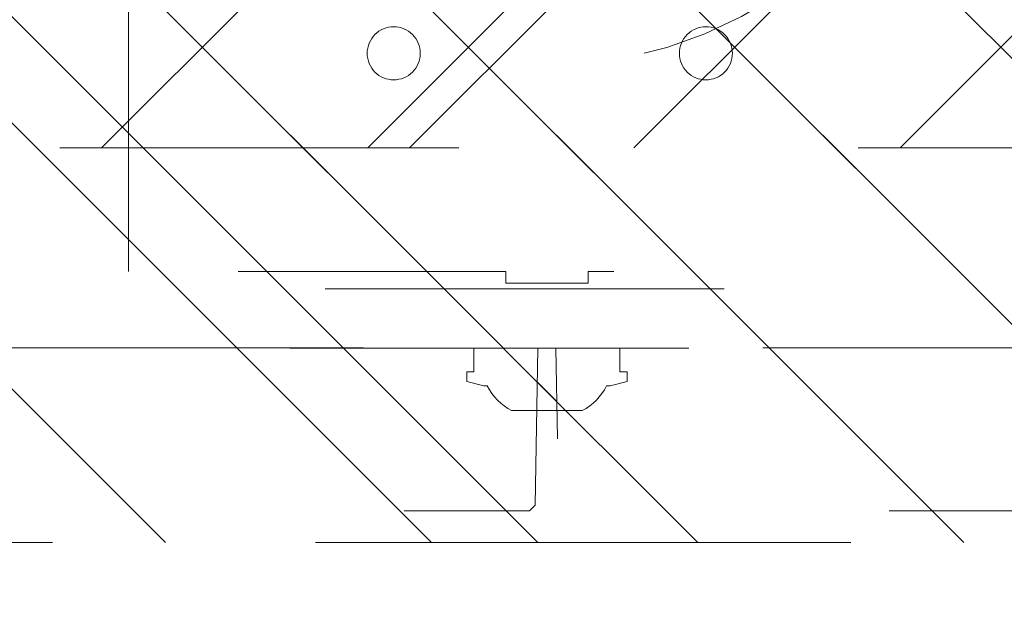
# Model space of a CAD drawing. Header units: inches. Extents: x -490 to -273, y -225 to 16.
# Tile 24 of 67: x -366.38 to -363.09, y -50.74 to -48.81. Entities that reach past the tile are written whole.
import ezdxf

# ---------------------------------------------------------------- set-up
doc = ezdxf.new("R2010")
doc.units = ezdxf.units.IN
doc.header["$LTSCALE"] = 32
doc.header["$MEASUREMENT"] = 0
doc.header["$PDMODE"] = 1
doc.header["$PDSIZE"] = -2
doc.linetypes.add('Dash Style-1', pattern=[0.083328, 0.041656, -0.041672])
for name, color, linetype, lineweight in [('DashLine', 7, 'Dash Style-1', 13), ('DashLineFill', 7, 'Dash Style-1', 13), ('Drawing', 7, 'Continuous', 18), ('Metal-DeskStructure', 7, 'Continuous', 13), ('None', 7, 'Continuous', 18), ('SolidLine', 7, 'Continuous', 15)]:
    doc.layers.add(name, color=color, linetype=linetype, lineweight=lineweight)
pattern_1 = [(45, (0, 0), (-1.61301565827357, 1.935715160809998), []), (45, (-1.0608, 1.0608), (-0.4723460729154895, 0.4167612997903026), [])]

# ---------------------------------------------------------------- blocks, each defined once
blk = doc.blocks.new('Group-19')
at = {"layer": 'SolidLine'}
blk.add_open_spline([(-1.102362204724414, -2.559055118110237), (-19.09448818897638, -2.559055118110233), (-37.08661417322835, -2.559055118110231), (-37.08655118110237, -16.27955511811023), (-37.08648818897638, -30.00005511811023), (-37.08654168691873, -33.95503042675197), (-36.65348818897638, -37.88605511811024), (-34.77948818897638, -54.89405511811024), (-32.90548818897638, -71.90205511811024), (-32.43638942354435, -74.36921561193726), (-29.93148818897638, -74.56705511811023), (-19.09448818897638, -74.56705511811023), (-8.257488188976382, -74.56705511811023), (-5.752586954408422, -74.36921561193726), (-5.283488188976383, -71.90205511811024), (-3.409488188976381, -54.89405511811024), (-1.53548818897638, -37.88605511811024), (-1.102434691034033, -33.95503042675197), (-1.10248818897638, -30.00005511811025), (-1.102425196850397, -16.27955511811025), (-1.102362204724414, -2.559055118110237)], degree=2, knots=[0, 0, 0, 0.1739697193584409, 0.1739697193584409, 0.3066361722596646, 0.3066361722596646, 0.3448776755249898, 0.3448776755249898, 0.5103340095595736, 0.5103340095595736, 0.5346179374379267, 0.5346179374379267, 0.6393517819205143, 0.6393517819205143, 0.6636357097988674, 0.6636357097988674, 0.8290920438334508, 0.8290920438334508, 0.8673335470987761, 0.8673335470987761, 1, 1, 1], dxfattribs=at)
blk = doc.blocks.new('Group-29')
at = {"layer": 'Metal-DeskStructure', "color": 7}
blk.add_open_spline([(-0.5629921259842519, -0.4031061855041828), (-0.5629921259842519, -0.4084102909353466), (-0.5669586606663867, -0.4163664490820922), (-0.5762169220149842, -0.4216705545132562), (-0.5934108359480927, -0.424322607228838), (-0.6185404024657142, -0.424322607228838), (-0.6344117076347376, -0.4203445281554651), (-0.6436699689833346, -0.4163664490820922), (-0.6476377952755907, -0.4070842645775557), (-0.6476377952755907, -0.2008904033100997), (-0.6476377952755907, -6.474738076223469e-07), (-0.8592519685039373, -6.474738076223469e-07), (-1.070866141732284, -6.474738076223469e-07), (-1.070866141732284, -0.2008904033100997), (-1.070866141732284, -0.4070842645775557), (-1.074832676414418, -0.4163664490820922), (-1.084090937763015, -0.4203445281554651), (-1.101284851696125, -0.424322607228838), (-1.12509180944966, -0.424322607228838), (-1.142285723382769, -0.4216705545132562), (-1.151543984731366, -0.4163664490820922), (-1.155511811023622, -0.4084102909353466), (-1.155511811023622, 0), (-1.155511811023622, 0.4084102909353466), (-1.151543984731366, 0.4163664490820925), (-1.142285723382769, 0.4216705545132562), (-1.12509180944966, 0.424321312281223), (-1.101284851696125, 0.424321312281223), (-1.084090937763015, 0.4216705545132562), (-1.074832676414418, 0.4163664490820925), (-1.070866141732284, 0.4097363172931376), (-1.070866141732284, 0.2446479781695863), (-1.070866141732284, 0.08486374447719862), (-0.8592519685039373, 0.08486374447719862), (-0.6476377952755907, 0.08486374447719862), (-0.6476377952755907, 0.2446479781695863), (-0.6476377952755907, 0.4097363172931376), (-0.6436699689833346, 0.4163664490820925), (-0.6344117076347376, 0.4216705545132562), (-0.6185404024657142, 0.424321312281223), (-0.5934108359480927, 0.424321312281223), (-0.5762169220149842, 0.4216705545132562), (-0.5669586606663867, 0.4163664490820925), (-0.5629921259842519, 0.4084102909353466), (-0.5629921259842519, 0), (-0.5629921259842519, -0.4031061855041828)], degree=2, knots=[0, 0, 0, 0.00229950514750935, 0.004599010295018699, 0.006898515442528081, 0.009198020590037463, 0.01175302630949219, 0.01430803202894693, 0.01686303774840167, 0.01941804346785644, 0.1161873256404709, 0.1161873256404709, 0.218122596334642, 0.218122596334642, 0.3148918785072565, 0.3174468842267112, 0.320001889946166, 0.3225568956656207, 0.3251119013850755, 0.3276669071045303, 0.3302219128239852, 0.3327769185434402, 0.3353319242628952, 0.5295095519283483, 0.5320645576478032, 0.5346195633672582, 0.537174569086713, 0.5397295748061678, 0.5422845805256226, 0.5448395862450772, 0.5473945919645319, 0.5499495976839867, 0.6269182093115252, 0.6269182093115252, 0.7288534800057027, 0.7288534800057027, 0.8058220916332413, 0.808377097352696, 0.8109321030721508, 0.8134871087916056, 0.8160421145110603, 0.8183416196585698, 0.8206411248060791, 0.8229406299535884, 0.8252401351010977, 1, 1, 1], dxfattribs=at)
blk = doc.blocks.new('Group-30')
at = {"layer": 'Metal-DeskStructure', "color": 7, "flags": 128}
blk.add_lwpolyline([(0.8051100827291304, 0.3242076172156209), (0.6569804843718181, -0.1001143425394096), (0.9545622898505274, -0.1001143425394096)], close=True, dxfattribs=at)
at = {"layer": 'Metal-DeskStructure', "color": 7}
blk.add_open_spline([(1.174112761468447, -0.3918349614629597), (1.184693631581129, -0.4210075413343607), (1.168822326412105, -0.4369198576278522), (1.14501536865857, -0.439571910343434), (1.104014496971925, -0.439571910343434), (1.078886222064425, -0.4369198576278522), (1.066982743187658, -0.4329417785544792), (1.060369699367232, -0.4236595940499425), (1.057724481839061, -0.4170294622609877), (1.021353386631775, -0.3010040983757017), (0.9849822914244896, -0.1849787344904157), (0.807093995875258, -0.1849787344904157), (0.6292057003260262, -0.1849787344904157), (0.5941572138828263, -0.2996780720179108), (0.5591087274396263, -0.4143774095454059), (0.5564635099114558, -0.4210075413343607), (0.5498504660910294, -0.4302897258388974), (0.5379469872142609, -0.4369198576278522), (0.5141400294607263, -0.439571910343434), (0.477108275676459, -0.439571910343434), (0.4519787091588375, -0.4355938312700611), (0.4427204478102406, -0.4249856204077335), (0.4427204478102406, -0.4050952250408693), (0.4480108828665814, -0.3905089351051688), (0.5915119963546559, 0.0006630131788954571), (0.7350131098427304, 0.3918349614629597), (0.7376583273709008, 0.3971390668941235), (0.7469165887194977, 0.4037691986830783), (0.7627866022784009, 0.4077472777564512), (0.789238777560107, 0.4090720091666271), (0.8302396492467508, 0.4090720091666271), (0.8580131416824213, 0.4077472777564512), (0.8752070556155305, 0.4037691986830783), (0.8844653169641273, 0.3971390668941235), (0.8871105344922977, 0.3918349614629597), (1.030611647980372, 0), (1.174112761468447, -0.3918349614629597)], degree=2, knots=[0, 0, 0, 0.01595318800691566, 0.02392978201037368, 0.03190637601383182, 0.03938443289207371, 0.04686248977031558, 0.05434054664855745, 0.06181860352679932, 0.06181860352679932, 0.1891978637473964, 0.1891978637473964, 0.3755520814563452, 0.3755520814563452, 0.5011946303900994, 0.5011946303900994, 0.5086726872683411, 0.5161507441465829, 0.5236288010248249, 0.5311068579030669, 0.5385854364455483, 0.5460640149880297, 0.5535425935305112, 0.5610211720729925, 0.5610211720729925, 0.7618481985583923, 0.7618481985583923, 0.7647050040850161, 0.7675618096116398, 0.7704186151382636, 0.7732754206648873, 0.7763226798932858, 0.7793699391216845, 0.7824171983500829, 0.7854644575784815, 0.7854644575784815, 1, 1, 1], dxfattribs=at)
blk = doc.blocks.new('TL14_lower_leg (2D)')
at = {"layer": 'DashLine', "flags": 128}
for points in [[(-1.777195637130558e-14, 1.377952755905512), (0.1350629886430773, 1.371317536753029), (0.2688252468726, 1.351475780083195), (0.3999985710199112, 1.318618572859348), (0.5273196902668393, 1.27306234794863), (0.649562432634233, 1.215245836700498), (0.7655495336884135, 1.14572584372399), (0.8741639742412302, 1.065171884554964), (0.9743597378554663, 0.9743597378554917), (1.065171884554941, 0.8741639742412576), (1.14572584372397, 0.7655495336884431), (1.215245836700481, 0.6495624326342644), (1.273062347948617, 0.5273196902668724), (1.318618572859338, 0.3999985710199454), (1.351475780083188, 0.2688252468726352), (1.371317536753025, 0.1350629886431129), (1.377952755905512, 1.783045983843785e-14), (1.371317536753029, -0.1350629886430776), (1.351475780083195, -0.2688252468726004), (1.318618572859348, -0.3999985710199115), (1.27306234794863, -0.5273196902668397), (1.215245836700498, -0.6495624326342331), (1.145725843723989, -0.7655495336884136), (1.065171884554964, -0.8741639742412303), (0.9743597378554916, -0.9743597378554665), (0.8741639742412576, -1.065171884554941), (0.7655495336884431, -1.14572584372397), (0.6495624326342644, -1.215245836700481), (0.5273196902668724, -1.273062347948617), (0.3999985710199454, -1.318618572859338), (0.2688252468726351, -1.351475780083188), (0.135062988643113, -1.371317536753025), (1.777195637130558e-14, -1.377952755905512), (-0.1350629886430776, -1.371317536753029), (-0.2688252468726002, -1.351475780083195), (-0.3999985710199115, -1.318618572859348), (-0.5273196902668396, -1.27306234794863), (-0.6495624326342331, -1.215245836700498), (-0.7655495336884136, -1.14572584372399), (-0.8741639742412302, -1.065171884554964), (-0.9743597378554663, -0.9743597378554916), (-1.065171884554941, -0.8741639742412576), (-1.14572584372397, -0.7655495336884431), (-1.215245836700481, -0.6495624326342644), (-1.273062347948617, -0.5273196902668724), (-1.318618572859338, -0.3999985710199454), (-1.351475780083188, -0.2688252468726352), (-1.371317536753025, -0.1350629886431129), (-1.377952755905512, -1.783045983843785e-14), (-1.371317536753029, 0.1350629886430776), (-1.351475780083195, 0.2688252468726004), (-1.318618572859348, 0.3999985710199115), (-1.27306234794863, 0.5273196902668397), (-1.215245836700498, 0.6495624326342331), (-1.145725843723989, 0.7655495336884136), (-1.065171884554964, 0.8741639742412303), (-0.9743597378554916, 0.9743597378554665), (-0.8741639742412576, 1.065171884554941), (-0.7655495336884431, 1.14572584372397), (-0.6495624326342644, 1.215245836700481), (-0.5273196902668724, 1.273062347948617), (-0.3999985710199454, 1.318618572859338), (-0.2688252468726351, 1.351475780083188), (-0.135062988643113, 1.371317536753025)], [(-0.7086614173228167, 0.8700787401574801), (-0.6928397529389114, 0.8693014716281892), (-0.6771704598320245, 0.8669771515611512), (-0.6618044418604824, 0.8631281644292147), (-0.6468896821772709, 0.8577915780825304), (-0.6325698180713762, 0.8510187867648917), (-0.6189827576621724, 0.8428750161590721), (-0.6062593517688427, 0.8334386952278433), (-0.5945221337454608, 0.8228007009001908), (-0.5838841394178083, 0.8110634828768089), (-0.5744478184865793, 0.7983400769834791), (-0.5663040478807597, 0.7847530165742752), (-0.5595312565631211, 0.7704331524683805), (-0.5541946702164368, 0.7555183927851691), (-0.5503456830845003, 0.740152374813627), (-0.5480213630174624, 0.72448308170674), (-0.5472440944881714, 0.7086614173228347), (-0.5480213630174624, 0.6928397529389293), (-0.5503456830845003, 0.6771704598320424), (-0.5541946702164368, 0.6618044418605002), (-0.5595312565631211, 0.6468896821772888), (-0.5663040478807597, 0.6325698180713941), (-0.5744478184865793, 0.6189827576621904), (-0.5838841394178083, 0.6062593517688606), (-0.5945221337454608, 0.5945221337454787), (-0.6062593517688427, 0.5838841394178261), (-0.6189827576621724, 0.5744478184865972), (-0.6325698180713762, 0.5663040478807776), (-0.6468896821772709, 0.559531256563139), (-0.6618044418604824, 0.5541946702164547), (-0.6771704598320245, 0.5503456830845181), (-0.6928397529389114, 0.5480213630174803), (-0.7086614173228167, 0.5472440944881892), (-0.7244830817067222, 0.5480213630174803), (-0.7401523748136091, 0.5503456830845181), (-0.7555183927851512, 0.5541946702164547), (-0.7704331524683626, 0.559531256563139), (-0.7847530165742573, 0.5663040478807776), (-0.7983400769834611, 0.5744478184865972), (-0.811063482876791, 0.5838841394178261), (-0.8228007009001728, 0.5945221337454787), (-0.8334386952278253, 0.6062593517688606), (-0.8428750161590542, 0.6189827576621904), (-0.8510187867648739, 0.6325698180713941), (-0.8577915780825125, 0.6468896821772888), (-0.8631281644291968, 0.6618044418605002), (-0.8669771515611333, 0.6771704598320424), (-0.8693014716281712, 0.6928397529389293), (-0.8700787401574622, 0.7086614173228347), (-0.8693014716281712, 0.72448308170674), (-0.8669771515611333, 0.740152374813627), (-0.8631281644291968, 0.7555183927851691), (-0.8577915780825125, 0.7704331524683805), (-0.8510187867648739, 0.7847530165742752), (-0.8428750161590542, 0.7983400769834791), (-0.8334386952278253, 0.8110634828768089), (-0.8228007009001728, 0.8228007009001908), (-0.811063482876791, 0.8334386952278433), (-0.7983400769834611, 0.8428750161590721), (-0.7847530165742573, 0.8510187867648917), (-0.7704331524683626, 0.8577915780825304), (-0.7555183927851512, 0.8631281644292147), (-0.7401523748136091, 0.8669771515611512), (-0.7244830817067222, 0.8693014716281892)], [(0.7086614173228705, 0.8700787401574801), (0.7244830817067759, 0.8693014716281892), (0.7401523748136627, 0.8669771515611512), (0.7555183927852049, 0.8631281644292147), (0.7704331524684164, 0.8577915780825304), (0.784753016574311, 0.8510187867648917), (0.7983400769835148, 0.8428750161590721), (0.8110634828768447, 0.8334386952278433), (0.8228007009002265, 0.8228007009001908), (0.8334386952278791, 0.8110634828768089), (0.842875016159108, 0.7983400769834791), (0.8510187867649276, 0.7847530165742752), (0.8577915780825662, 0.7704331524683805), (0.8631281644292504, 0.7555183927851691), (0.866977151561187, 0.740152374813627), (0.8693014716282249, 0.72448308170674), (0.870078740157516, 0.7086614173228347), (0.8693014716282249, 0.6928397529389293), (0.866977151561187, 0.6771704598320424), (0.8631281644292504, 0.6618044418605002), (0.8577915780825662, 0.6468896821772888), (0.8510187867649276, 0.6325698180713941), (0.842875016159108, 0.6189827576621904), (0.8334386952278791, 0.6062593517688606), (0.8228007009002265, 0.5945221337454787), (0.8110634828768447, 0.5838841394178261), (0.7983400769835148, 0.5744478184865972), (0.784753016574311, 0.5663040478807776), (0.7704331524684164, 0.559531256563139), (0.7555183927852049, 0.5541946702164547), (0.7401523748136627, 0.5503456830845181), (0.7244830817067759, 0.5480213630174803), (0.7086614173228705, 0.5472440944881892), (0.6928397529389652, 0.5480213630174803), (0.6771704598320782, 0.5503456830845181), (0.6618044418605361, 0.5541946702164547), (0.6468896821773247, 0.559531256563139), (0.63256981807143, 0.5663040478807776), (0.6189827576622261, 0.5744478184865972), (0.6062593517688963, 0.5838841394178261), (0.5945221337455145, 0.5945221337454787), (0.5838841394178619, 0.6062593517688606), (0.5744478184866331, 0.6189827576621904), (0.5663040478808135, 0.6325698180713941), (0.5595312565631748, 0.6468896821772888), (0.5541946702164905, 0.6618044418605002), (0.5503456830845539, 0.6771704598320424), (0.548021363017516, 0.6928397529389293), (0.5472440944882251, 0.7086614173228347), (0.548021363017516, 0.72448308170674), (0.5503456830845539, 0.740152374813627), (0.5541946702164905, 0.7555183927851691), (0.5595312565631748, 0.7704331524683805), (0.5663040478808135, 0.7847530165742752), (0.5744478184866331, 0.7983400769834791), (0.5838841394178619, 0.8110634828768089), (0.5945221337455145, 0.8228007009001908), (0.6062593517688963, 0.8334386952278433), (0.6189827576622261, 0.8428750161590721), (0.63256981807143, 0.8510187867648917), (0.6468896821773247, 0.8577915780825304), (0.6618044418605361, 0.8631281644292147), (0.6771704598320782, 0.8669771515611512), (0.6928397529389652, 0.8693014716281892)], [(-0.7086614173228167, -0.547244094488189), (-0.6928397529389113, -0.54802136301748), (-0.6771704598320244, -0.5503456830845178), (-0.6618044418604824, -0.5541946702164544), (-0.6468896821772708, -0.5595312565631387), (-0.6325698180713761, -0.5663040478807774), (-0.6189827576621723, -0.574447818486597), (-0.6062593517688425, -0.5838841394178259), (-0.5945221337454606, -0.5945221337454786), (-0.583884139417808, -0.6062593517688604), (-0.5744478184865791, -0.6189827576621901), (-0.5663040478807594, -0.632569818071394), (-0.5595312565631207, -0.6468896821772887), (-0.5541946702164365, -0.6618044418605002), (-0.5503456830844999, -0.6771704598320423), (-0.5480213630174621, -0.6928397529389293), (-0.547244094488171, -0.7086614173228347), (-0.5480213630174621, -0.72448308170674), (-0.5503456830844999, -0.7401523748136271), (-0.5541946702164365, -0.7555183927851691), (-0.5595312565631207, -0.7704331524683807), (-0.5663040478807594, -0.7847530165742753), (-0.5744478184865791, -0.7983400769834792), (-0.583884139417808, -0.811063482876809), (-0.5945221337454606, -0.8228007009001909), (-0.6062593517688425, -0.8334386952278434), (-0.6189827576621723, -0.8428750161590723), (-0.6325698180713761, -0.8510187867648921), (-0.6468896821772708, -0.8577915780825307), (-0.6618044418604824, -0.8631281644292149), (-0.6771704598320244, -0.8669771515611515), (-0.6928397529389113, -0.8693014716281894), (-0.7086614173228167, -0.8700787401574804), (-0.7244830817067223, -0.8693014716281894), (-0.7401523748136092, -0.8669771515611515), (-0.7555183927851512, -0.8631281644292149), (-0.7704331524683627, -0.8577915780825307), (-0.7847530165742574, -0.8510187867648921), (-0.7983400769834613, -0.8428750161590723), (-0.8110634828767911, -0.8334386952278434), (-0.822800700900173, -0.8228007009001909), (-0.8334386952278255, -0.811063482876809), (-0.8428750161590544, -0.7983400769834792), (-0.8510187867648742, -0.7847530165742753), (-0.8577915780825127, -0.7704331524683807), (-0.863128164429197, -0.7555183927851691), (-0.8669771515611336, -0.7401523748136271), (-0.8693014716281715, -0.72448308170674), (-0.8700787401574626, -0.7086614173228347), (-0.8693014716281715, -0.6928397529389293), (-0.8669771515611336, -0.6771704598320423), (-0.863128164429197, -0.6618044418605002), (-0.8577915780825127, -0.6468896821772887), (-0.8510187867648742, -0.632569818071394), (-0.8428750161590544, -0.6189827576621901), (-0.8334386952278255, -0.6062593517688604), (-0.822800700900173, -0.5945221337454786), (-0.8110634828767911, -0.5838841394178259), (-0.7983400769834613, -0.574447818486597), (-0.7847530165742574, -0.5663040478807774), (-0.7704331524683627, -0.5595312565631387), (-0.7555183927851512, -0.5541946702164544), (-0.7401523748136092, -0.5503456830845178), (-0.7244830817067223, -0.54802136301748)], [(0.7086614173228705, -0.547244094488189), (0.724483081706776, -0.54802136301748), (0.7401523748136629, -0.5503456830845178), (0.7555183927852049, -0.5541946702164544), (0.7704331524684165, -0.5595312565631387), (0.7847530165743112, -0.5663040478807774), (0.798340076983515, -0.574447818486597), (0.8110634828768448, -0.5838841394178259), (0.8228007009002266, -0.5945221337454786), (0.8334386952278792, -0.6062593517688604), (0.8428750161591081, -0.6189827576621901), (0.8510187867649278, -0.632569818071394), (0.8577915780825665, -0.6468896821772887), (0.8631281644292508, -0.6618044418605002), (0.8669771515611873, -0.6771704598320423), (0.8693014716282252, -0.6928397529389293), (0.8700787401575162, -0.7086614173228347), (0.8693014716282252, -0.72448308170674), (0.8669771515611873, -0.7401523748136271), (0.8631281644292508, -0.7555183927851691), (0.8577915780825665, -0.7704331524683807), (0.8510187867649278, -0.7847530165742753), (0.8428750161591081, -0.7983400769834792), (0.8334386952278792, -0.811063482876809), (0.8228007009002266, -0.8228007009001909), (0.8110634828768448, -0.8334386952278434), (0.798340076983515, -0.8428750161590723), (0.7847530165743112, -0.8510187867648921), (0.7704331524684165, -0.8577915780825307), (0.7555183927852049, -0.8631281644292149), (0.7401523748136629, -0.8669771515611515), (0.724483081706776, -0.8693014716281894), (0.7086614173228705, -0.8700787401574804), (0.6928397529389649, -0.8693014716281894), (0.6771704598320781, -0.8669771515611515), (0.6618044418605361, -0.8631281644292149), (0.6468896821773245, -0.8577915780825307), (0.6325698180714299, -0.8510187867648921), (0.618982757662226, -0.8428750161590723), (0.6062593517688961, -0.8334386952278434), (0.5945221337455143, -0.8228007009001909), (0.5838841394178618, -0.811063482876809), (0.5744478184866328, -0.7983400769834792), (0.5663040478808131, -0.7847530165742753), (0.5595312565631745, -0.7704331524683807), (0.5541946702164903, -0.7555183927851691), (0.5503456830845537, -0.7401523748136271), (0.5480213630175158, -0.72448308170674), (0.5472440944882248, -0.7086614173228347), (0.5480213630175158, -0.6928397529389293), (0.5503456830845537, -0.6771704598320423), (0.5541946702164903, -0.6618044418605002), (0.5595312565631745, -0.6468896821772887), (0.5663040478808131, -0.632569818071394), (0.5744478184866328, -0.6189827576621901), (0.5838841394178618, -0.6062593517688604), (0.5945221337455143, -0.5945221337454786), (0.6062593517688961, -0.5838841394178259), (0.618982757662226, -0.574447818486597), (0.6325698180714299, -0.5663040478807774), (0.6468896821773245, -0.5595312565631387), (0.6618044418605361, -0.5541946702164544), (0.6771704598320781, -0.5503456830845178), (0.6928397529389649, -0.54802136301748)]]:
    blk.add_lwpolyline(points, close=True, dxfattribs=at)
at = {"layer": 'DashLine', "linetype": 'Continuous', "lineweight": 5}
blk.add_point((0, 0), dxfattribs=at)
at = {"layer": 'Metal-DeskStructure', "color": 7}
for name in ['Group-29', 'Group-30']:
    blk.add_blockref(name, (0, 0), dxfattribs=at)
blk = doc.blocks.new('Group-31')
at = {"layer": 'DashLineFill', "linetype": 'Continuous', "lineweight": 13}
h = blk.add_hatch(dxfattribs=at)
h.set_pattern_fill('Steel', color=253, style=0, pattern_type=2)
h.set_pattern_definition(pattern_1)
h.paths.add_polyline_path([(-2.066929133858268, 1.397637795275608), (2.066929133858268, 1.397637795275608), (2.066929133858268, 0.1377952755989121), (2.106299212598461, 0.1377952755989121), (2.106299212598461, -0.1377952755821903), (2.066929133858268, -0.1377952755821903), (2.066929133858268, -5.275590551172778), (2.106299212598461, -5.275590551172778), (2.106299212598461, -5.55118110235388), (2.066929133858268, -5.55118110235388), (2.066929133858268, -5.82677165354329), (-2.066929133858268, -5.82677165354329), (-2.066929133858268, -5.55118110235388), (-2.106299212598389, -5.55118110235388), (-2.106299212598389, -5.275590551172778), (-2.066929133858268, -5.275590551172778), (-2.066929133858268, -0.1377952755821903), (-2.106299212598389, -0.1377952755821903), (-2.106299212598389, 0.1377952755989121), (-2.066929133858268, 0.1377952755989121)])
at = {"layer": 'DashLineFill', "flags": 128}
blk.add_lwpolyline([(-2.066929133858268, 1.397637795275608), (2.066929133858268, 1.397637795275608), (2.066929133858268, 0.1377952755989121), (2.106299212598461, 0.1377952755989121), (2.106299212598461, -0.1377952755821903), (2.066929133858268, -0.1377952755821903), (2.066929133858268, -5.275590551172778), (2.106299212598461, -5.275590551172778), (2.106299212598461, -5.55118110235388), (2.066929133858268, -5.55118110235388), (2.066929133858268, -5.82677165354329), (-2.066929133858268, -5.82677165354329), (-2.066929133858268, -5.55118110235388), (-2.106299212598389, -5.55118110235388), (-2.106299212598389, -5.275590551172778), (-2.066929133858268, -5.275590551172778), (-2.066929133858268, -0.1377952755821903), (-2.106299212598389, -0.1377952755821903), (-2.106299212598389, 0.1377952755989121), (-2.066929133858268, 0.1377952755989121)], close=True, dxfattribs=at)
blk = doc.blocks.new('TL14_upper_leg (2D)')
at = {"layer": 'SolidLine', "flags": 128}
blk.add_lwpolyline([(-2.322834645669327, 0.2436987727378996), (-2.401574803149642, 0.2436987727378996), (-2.401574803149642, 0.2677219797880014), (-2.434055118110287, 0.2677219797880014), (-2.4493110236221, 0.2107861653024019), (-2.4493110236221, 0.1992105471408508, 0.1579749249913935), (-2.531479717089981, 0.1180761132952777), (-2.531479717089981, -0.1180652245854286, 0.1560270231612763), (-2.4493110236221, -0.1991401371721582), (-2.4493110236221, -0.2107752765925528), (-2.434055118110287, -0.2677110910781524), (-2.401574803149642, -0.2677110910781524), (-2.401574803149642, -0.2436878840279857), (-2.322834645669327, -0.2436878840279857)], format="xyb", close=True, dxfattribs=at)
at = {"layer": 'DashLine', "color": 7}
blk.add_blockref('Group-31', (0, 0), dxfattribs=at)
blk = doc.blocks.new('1BRPT9-Bracket (2D)')
at = {"layer": 'DashLineFill', "linetype": 'Continuous', "lineweight": 13}
h = blk.add_hatch(dxfattribs=at)
h.set_pattern_fill('Steel', color=253, style=0, pattern_type=2)
h.set_pattern_definition(pattern_1)
edge = h.paths.add_edge_path()
edge.add_arc((1.677931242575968, -8.488188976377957), 0.2519685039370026, 269.999999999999, 360.0000000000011)
edge.add_line((1.929899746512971, -8.488188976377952), (1.929899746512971, -7.480314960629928))
edge.add_line((1.929899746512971, -7.480314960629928), (2.323600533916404, -7.480314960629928))
edge.add_line((2.323600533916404, -7.480314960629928), (2.323600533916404, 7.461135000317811))
edge.add_line((2.323600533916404, 7.461135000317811), (1.929899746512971, 7.480314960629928))
edge.add_line((1.929899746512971, 7.480314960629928), (1.929899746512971, 8.488188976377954))
edge.add_arc((1.677931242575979, 8.488188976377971), 0.2519685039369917, 359.999999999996, 450.0000000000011)
edge.add_line((1.677931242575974, 8.740157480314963), (-2.32206875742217, 8.740157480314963))
edge.add_line((-2.32206875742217, 8.740157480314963), (-2.32206875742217, -8.74015748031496))
edge.add_line((-2.32206875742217, -8.74015748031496), (1.677931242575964, -8.74015748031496))
h = blk.add_hatch(dxfattribs=at)
h.set_pattern_fill('Steel', color=253, style=0, pattern_type=2)
h.set_pattern_definition(pattern_1)
h.paths.add_polyline_path([(-1.337816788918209, 0.6003937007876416), (-1.329134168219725, 0.599967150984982), (-1.320535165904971, 0.5986916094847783), (-1.31210259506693, 0.5965793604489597), (-1.303917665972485, 0.5936507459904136), (-1.296059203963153, 0.5899339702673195), (-1.288602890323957, 0.5854648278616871), (-1.281620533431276, 0.5802863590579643), (-1.275179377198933, 0.5744484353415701), (-1.269341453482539, 0.5680072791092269), (-1.264162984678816, 0.5610249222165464), (-1.259693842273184, 0.5535686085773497), (-1.255977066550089, 0.5457101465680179), (-1.253048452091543, 0.5375252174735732), (-1.250936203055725, 0.5290926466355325), (-1.249660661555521, 0.520493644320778), (-1.249234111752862, 0.511811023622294), (-1.249660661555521, 0.50312840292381), (-1.250936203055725, 0.4945294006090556), (-1.253048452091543, 0.4860968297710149), (-1.255977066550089, 0.4779119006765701), (-1.259693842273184, 0.4700534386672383), (-1.264162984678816, 0.4625971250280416), (-1.269341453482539, 0.4556147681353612), (-1.275179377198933, 0.449173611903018), (-1.281620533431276, 0.4433356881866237), (-1.288602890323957, 0.4381572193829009), (-1.296059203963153, 0.4336880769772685), (-1.303917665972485, 0.4299713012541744), (-1.31210259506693, 0.4270426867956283), (-1.320535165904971, 0.4249304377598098), (-1.329134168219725, 0.4236548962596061), (-1.337816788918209, 0.4232283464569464), (-1.346499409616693, 0.4236548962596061), (-1.355098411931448, 0.4249304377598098), (-1.363530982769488, 0.4270426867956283), (-1.371715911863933, 0.4299713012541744), (-1.379574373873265, 0.4336880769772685), (-1.387030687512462, 0.4381572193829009), (-1.394013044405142, 0.4433356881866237), (-1.400454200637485, 0.449173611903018), (-1.40629212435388, 0.4556147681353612), (-1.411470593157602, 0.4625971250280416), (-1.415939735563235, 0.4700534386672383), (-1.419656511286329, 0.4779119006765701), (-1.422585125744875, 0.4860968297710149), (-1.424697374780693, 0.4945294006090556), (-1.425972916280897, 0.50312840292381), (-1.426399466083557, 0.511811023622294), (-1.425972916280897, 0.520493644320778), (-1.424697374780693, 0.5290926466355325), (-1.422585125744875, 0.5375252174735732), (-1.419656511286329, 0.5457101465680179), (-1.415939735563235, 0.5535686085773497), (-1.411470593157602, 0.5610249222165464), (-1.40629212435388, 0.5680072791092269), (-1.400454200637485, 0.5744484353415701), (-1.394013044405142, 0.5802863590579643), (-1.387030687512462, 0.5854648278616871), (-1.379574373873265, 0.5899339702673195), (-1.371715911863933, 0.5936507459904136), (-1.363530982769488, 0.5965793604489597), (-1.355098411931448, 0.5986916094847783), (-1.346499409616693, 0.599967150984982)])
h = blk.add_hatch(dxfattribs=at)
h.set_pattern_fill('Steel', color=253, style=0, pattern_type=2)
h.set_pattern_definition(pattern_1)
h.paths.add_polyline_path([(-1.337816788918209, -0.619573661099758), (-1.346499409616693, -0.6191471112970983), (-1.355098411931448, -0.6178715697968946), (-1.363530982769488, -0.615759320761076), (-1.371715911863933, -0.6128307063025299), (-1.379574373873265, -0.6091139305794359), (-1.387030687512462, -0.6046447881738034), (-1.394013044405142, -0.5994663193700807), (-1.400454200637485, -0.5936283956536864), (-1.40629212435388, -0.5871872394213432), (-1.411470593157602, -0.5802048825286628), (-1.415939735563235, -0.572748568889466), (-1.419656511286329, -0.5648901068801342), (-1.422585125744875, -0.5567051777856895), (-1.424697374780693, -0.5482726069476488), (-1.425972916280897, -0.5396736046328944), (-1.426399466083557, -0.5309909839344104), (-1.425972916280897, -0.5223083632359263), (-1.424697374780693, -0.5137093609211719), (-1.422585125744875, -0.5052767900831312), (-1.419656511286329, -0.4970918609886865), (-1.415939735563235, -0.4892333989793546), (-1.411470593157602, -0.481777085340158), (-1.40629212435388, -0.4747947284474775), (-1.400454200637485, -0.4683535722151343), (-1.394013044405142, -0.46251564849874), (-1.387030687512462, -0.4573371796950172), (-1.379574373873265, -0.4528680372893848), (-1.371715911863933, -0.4491512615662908), (-1.363530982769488, -0.4462226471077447), (-1.355098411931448, -0.4441103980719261), (-1.346499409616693, -0.4428348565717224), (-1.337816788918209, -0.4424083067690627), (-1.329134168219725, -0.4428348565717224), (-1.320535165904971, -0.4441103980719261), (-1.31210259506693, -0.4462226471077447), (-1.303917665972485, -0.4491512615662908), (-1.296059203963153, -0.4528680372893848), (-1.288602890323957, -0.4573371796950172), (-1.281620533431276, -0.46251564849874), (-1.275179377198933, -0.4683535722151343), (-1.269341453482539, -0.4747947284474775), (-1.264162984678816, -0.481777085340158), (-1.259693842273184, -0.4892333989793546), (-1.255977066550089, -0.4970918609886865), (-1.253048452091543, -0.5052767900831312), (-1.250936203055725, -0.5137093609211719), (-1.249660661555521, -0.5223083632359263), (-1.249234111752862, -0.5309909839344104), (-1.249660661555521, -0.5396736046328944), (-1.250936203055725, -0.5482726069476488), (-1.253048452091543, -0.5567051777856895), (-1.255977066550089, -0.5648901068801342), (-1.259693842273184, -0.572748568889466), (-1.264162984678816, -0.5802048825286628), (-1.269341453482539, -0.5871872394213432), (-1.275179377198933, -0.5936283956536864), (-1.281620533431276, -0.5994663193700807), (-1.288602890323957, -0.6046447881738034), (-1.296059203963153, -0.6091139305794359), (-1.303917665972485, -0.6128307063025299), (-1.31210259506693, -0.615759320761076), (-1.320535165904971, -0.6178715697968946), (-1.329134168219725, -0.6191471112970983)])
at = {"layer": 'DashLineFill'}
blk.add_line((-2.125218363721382, 8.740157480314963), (-2.125218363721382, -8.74015748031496), dxfattribs=at)
at = {"layer": 'DashLineFill', "flags": 128}
blk.add_lwpolyline([(1.677931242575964, -8.74015748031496, 0.4142135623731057), (1.929899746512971, -8.488188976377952), (1.929899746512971, -7.480314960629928), (2.323600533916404, -7.480314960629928), (2.323600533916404, 7.461135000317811), (1.929899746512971, 7.480314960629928), (1.929899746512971, 8.488188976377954, 0.4142135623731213), (1.677931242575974, 8.740157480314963), (-2.32206875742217, 8.740157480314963), (-2.32206875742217, -8.74015748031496)], format="xyb", close=True, dxfattribs=at)
for points in [[(-1.337816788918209, 0.6003937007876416), (-1.329134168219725, 0.599967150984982), (-1.320535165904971, 0.5986916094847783), (-1.31210259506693, 0.5965793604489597), (-1.303917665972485, 0.5936507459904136), (-1.296059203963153, 0.5899339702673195), (-1.288602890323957, 0.5854648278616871), (-1.281620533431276, 0.5802863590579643), (-1.275179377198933, 0.5744484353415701), (-1.269341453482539, 0.5680072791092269), (-1.264162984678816, 0.5610249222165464), (-1.259693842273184, 0.5535686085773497), (-1.255977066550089, 0.5457101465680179), (-1.253048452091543, 0.5375252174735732), (-1.250936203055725, 0.5290926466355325), (-1.249660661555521, 0.520493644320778), (-1.249234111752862, 0.511811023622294), (-1.249660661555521, 0.50312840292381), (-1.250936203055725, 0.4945294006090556), (-1.253048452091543, 0.4860968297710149), (-1.255977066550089, 0.4779119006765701), (-1.259693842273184, 0.4700534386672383), (-1.264162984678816, 0.4625971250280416), (-1.269341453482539, 0.4556147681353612), (-1.275179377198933, 0.449173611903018), (-1.281620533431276, 0.4433356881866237), (-1.288602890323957, 0.4381572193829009), (-1.296059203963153, 0.4336880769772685), (-1.303917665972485, 0.4299713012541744), (-1.31210259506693, 0.4270426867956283), (-1.320535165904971, 0.4249304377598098), (-1.329134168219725, 0.4236548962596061), (-1.337816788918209, 0.4232283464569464), (-1.346499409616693, 0.4236548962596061), (-1.355098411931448, 0.4249304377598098), (-1.363530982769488, 0.4270426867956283), (-1.371715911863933, 0.4299713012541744), (-1.379574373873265, 0.4336880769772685), (-1.387030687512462, 0.4381572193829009), (-1.394013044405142, 0.4433356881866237), (-1.400454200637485, 0.449173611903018), (-1.40629212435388, 0.4556147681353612), (-1.411470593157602, 0.4625971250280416), (-1.415939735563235, 0.4700534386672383), (-1.419656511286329, 0.4779119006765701), (-1.422585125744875, 0.4860968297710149), (-1.424697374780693, 0.4945294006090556), (-1.425972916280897, 0.50312840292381), (-1.426399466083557, 0.511811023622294), (-1.425972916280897, 0.520493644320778), (-1.424697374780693, 0.5290926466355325), (-1.422585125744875, 0.5375252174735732), (-1.419656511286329, 0.5457101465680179), (-1.415939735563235, 0.5535686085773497), (-1.411470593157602, 0.5610249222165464), (-1.40629212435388, 0.5680072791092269), (-1.400454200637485, 0.5744484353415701), (-1.394013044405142, 0.5802863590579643), (-1.387030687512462, 0.5854648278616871), (-1.379574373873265, 0.5899339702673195), (-1.371715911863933, 0.5936507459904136), (-1.363530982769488, 0.5965793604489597), (-1.355098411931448, 0.5986916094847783), (-1.346499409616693, 0.599967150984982)], [(-1.337816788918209, -0.619573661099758), (-1.346499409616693, -0.6191471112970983), (-1.355098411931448, -0.6178715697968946), (-1.363530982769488, -0.615759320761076), (-1.371715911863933, -0.6128307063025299), (-1.379574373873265, -0.6091139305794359), (-1.387030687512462, -0.6046447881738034), (-1.394013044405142, -0.5994663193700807), (-1.400454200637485, -0.5936283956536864), (-1.40629212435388, -0.5871872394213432), (-1.411470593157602, -0.5802048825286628), (-1.415939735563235, -0.572748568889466), (-1.419656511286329, -0.5648901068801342), (-1.422585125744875, -0.5567051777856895), (-1.424697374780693, -0.5482726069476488), (-1.425972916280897, -0.5396736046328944), (-1.426399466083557, -0.5309909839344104), (-1.425972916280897, -0.5223083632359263), (-1.424697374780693, -0.5137093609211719), (-1.422585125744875, -0.5052767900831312), (-1.419656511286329, -0.4970918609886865), (-1.415939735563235, -0.4892333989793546), (-1.411470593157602, -0.481777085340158), (-1.40629212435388, -0.4747947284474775), (-1.400454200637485, -0.4683535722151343), (-1.394013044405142, -0.46251564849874), (-1.387030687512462, -0.4573371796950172), (-1.379574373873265, -0.4528680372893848), (-1.371715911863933, -0.4491512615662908), (-1.363530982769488, -0.4462226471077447), (-1.355098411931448, -0.4441103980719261), (-1.346499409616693, -0.4428348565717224), (-1.337816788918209, -0.4424083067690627), (-1.329134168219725, -0.4428348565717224), (-1.320535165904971, -0.4441103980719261), (-1.31210259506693, -0.4462226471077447), (-1.303917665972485, -0.4491512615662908), (-1.296059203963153, -0.4528680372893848), (-1.288602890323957, -0.4573371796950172), (-1.281620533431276, -0.46251564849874), (-1.275179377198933, -0.4683535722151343), (-1.269341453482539, -0.4747947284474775), (-1.264162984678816, -0.481777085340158), (-1.259693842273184, -0.4892333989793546), (-1.255977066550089, -0.4970918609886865), (-1.253048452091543, -0.5052767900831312), (-1.250936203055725, -0.5137093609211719), (-1.249660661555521, -0.5223083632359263), (-1.249234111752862, -0.5309909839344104), (-1.249660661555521, -0.5396736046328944), (-1.250936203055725, -0.5482726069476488), (-1.253048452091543, -0.5567051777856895), (-1.255977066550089, -0.5648901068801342), (-1.259693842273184, -0.572748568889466), (-1.264162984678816, -0.5802048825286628), (-1.269341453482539, -0.5871872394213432), (-1.275179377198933, -0.5936283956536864), (-1.281620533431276, -0.5994663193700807), (-1.288602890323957, -0.6046447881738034), (-1.296059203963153, -0.6091139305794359), (-1.303917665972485, -0.6128307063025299), (-1.31210259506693, -0.615759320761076), (-1.320535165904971, -0.6178715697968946), (-1.329134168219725, -0.6191471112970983)]]:
    blk.add_lwpolyline(points, close=True, dxfattribs=at)
blk = doc.blocks.new('1BRPT8_Cover (2D)')
at = {"layer": 'DashLineFill', "linetype": 'Continuous', "lineweight": 13}
h = blk.add_hatch(dxfattribs=at)
h.set_pattern_fill('Steel', color=253, style=0, pattern_type=2)
h.set_pattern_definition(pattern_1)
h.paths.add_polyline_path([(-1.594488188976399, -8.763779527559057), (-2.322834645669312, -8.763779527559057), (-2.322834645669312, -8.751066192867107), (-2.826068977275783, -8.742282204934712), (-2.866441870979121, -8.70280193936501), (-2.866441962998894, -6.672971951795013), (-2.84717538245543, -6.653289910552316), (-2.322834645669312, -6.644137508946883), (-2.322834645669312, -6.584208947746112), (-2.847175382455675, -6.575056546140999), (-2.866441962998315, -6.555374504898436), (-2.866441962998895, -4.468247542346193), (-2.847175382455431, -4.448565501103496), (-2.322834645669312, -4.439413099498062), (-2.322834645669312, -4.37948453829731), (-2.847175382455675, -4.370332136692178), (-2.866441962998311, -4.350650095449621), (-2.866441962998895, -2.263523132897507), (-2.847175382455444, -2.243841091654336), (-2.322834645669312, -2.234688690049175), (-2.322834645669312, -2.174760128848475), (-2.847175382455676, -2.165607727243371), (-2.866441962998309, -2.145925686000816), (-2.866441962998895, -0.05879872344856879), (-2.847175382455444, -0.03911668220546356), (-2.322834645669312, -0.02996428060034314), (-2.322834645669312, 0.02996428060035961), (-2.847175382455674, 0.03911668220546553), (-2.866441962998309, 0.05879872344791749), (-2.866441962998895, 2.145925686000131), (-2.847175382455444, 2.165607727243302), (-2.322834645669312, 2.174760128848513), (-2.322834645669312, 2.234688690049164), (-2.847175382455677, 2.243841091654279), (-2.866441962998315, 2.263523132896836), (-2.866441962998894, 4.350650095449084), (-2.84717538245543, 4.37033213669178), (-2.322834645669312, 4.379484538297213), (-2.322834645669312, 4.439413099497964), (-2.847175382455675, 4.448565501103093), (-2.866441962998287, 4.46824754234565), (-2.865499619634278, 6.55537450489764), (-2.84717538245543, 6.575056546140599), (-2.322834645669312, 6.584208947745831), (-2.322834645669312, 6.644137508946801), (-2.847175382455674, 6.653289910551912), (-2.866441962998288, 6.672971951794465), (-2.866441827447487, 8.702801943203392), (-2.826068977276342, 8.742282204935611), (-1.594488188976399, 8.763779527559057), (-1.594488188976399, 8.858267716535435), (-2.97244094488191, 8.858267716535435), (-2.97244094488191, -8.858267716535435), (-1.594488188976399, -8.858267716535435)])
h = blk.add_hatch(dxfattribs=at)
h.set_pattern_fill('Steel', color=253, style=0, pattern_type=2)
h.set_pattern_definition(pattern_1)
h.paths.add_polyline_path([(-2.322834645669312, 8.858267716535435), (-2.322834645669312, -8.858267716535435), (-2.97244094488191, -8.858267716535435), (-2.97244094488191, 8.858267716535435)])
at = {"layer": 'DashLineFill', "flags": 128}
for points in [[(-1.594488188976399, -8.763779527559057), (-2.322834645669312, -8.763779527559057), (-2.322834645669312, -8.751066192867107), (-2.826068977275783, -8.742282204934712), (-2.866441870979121, -8.70280193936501), (-2.866441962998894, -6.672971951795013), (-2.84717538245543, -6.653289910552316), (-2.322834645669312, -6.644137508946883), (-2.322834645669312, -6.584208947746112), (-2.847175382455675, -6.575056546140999), (-2.866441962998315, -6.555374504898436), (-2.866441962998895, -4.468247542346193), (-2.847175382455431, -4.448565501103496), (-2.322834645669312, -4.439413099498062), (-2.322834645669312, -4.37948453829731), (-2.847175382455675, -4.370332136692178), (-2.866441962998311, -4.350650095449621), (-2.866441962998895, -2.263523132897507), (-2.847175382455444, -2.243841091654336), (-2.322834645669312, -2.234688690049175), (-2.322834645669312, -2.174760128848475), (-2.847175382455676, -2.165607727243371), (-2.866441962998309, -2.145925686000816), (-2.866441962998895, -0.05879872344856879), (-2.847175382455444, -0.03911668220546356), (-2.322834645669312, -0.02996428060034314), (-2.322834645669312, 0.02996428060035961), (-2.847175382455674, 0.03911668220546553), (-2.866441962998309, 0.05879872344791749), (-2.866441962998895, 2.145925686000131), (-2.847175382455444, 2.165607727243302), (-2.322834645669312, 2.174760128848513), (-2.322834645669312, 2.234688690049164), (-2.847175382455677, 2.243841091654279), (-2.866441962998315, 2.263523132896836), (-2.866441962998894, 4.350650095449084), (-2.84717538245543, 4.37033213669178), (-2.322834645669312, 4.379484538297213), (-2.322834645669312, 4.439413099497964), (-2.847175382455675, 4.448565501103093), (-2.866441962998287, 4.46824754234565), (-2.865499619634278, 6.55537450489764), (-2.84717538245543, 6.575056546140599), (-2.322834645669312, 6.584208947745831), (-2.322834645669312, 6.644137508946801), (-2.847175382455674, 6.653289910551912), (-2.866441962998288, 6.672971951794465), (-2.866441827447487, 8.702801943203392), (-2.826068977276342, 8.742282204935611), (-1.594488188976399, 8.763779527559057), (-1.594488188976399, 8.858267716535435), (-2.97244094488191, 8.858267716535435), (-2.97244094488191, -8.858267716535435), (-1.594488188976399, -8.858267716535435)], [(-2.322834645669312, 8.858267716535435), (-2.322834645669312, -8.858267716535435), (-2.97244094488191, -8.858267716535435), (-2.97244094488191, 8.858267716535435)]]:
    blk.add_lwpolyline(points, close=True, dxfattribs=at)
blk = doc.blocks.new('1BRPT0-T_Foot (2D)')
at = {"layer": 'DashLineFill', "linetype": 'Continuous', "lineweight": 13}
h = blk.add_hatch(dxfattribs=at)
h.set_pattern_fill('Steel', color=253, style=0, pattern_type=2)
h.set_pattern_definition(pattern_1)
edge = h.paths.add_edge_path()
edge.add_arc((-11.50787401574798, -1.153543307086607), 0.5, 180, 270)
edge.add_line((-11.50787401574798, -1.653543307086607), (11.50787401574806, -1.653543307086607))
edge.add_arc((11.50787401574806, -1.153543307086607), 0.5000000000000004, 270.0000000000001, 359.9999999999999)
edge.add_line((12.00787401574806, -1.153543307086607), (12.00787401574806, 1.153543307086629))
edge.add_arc((11.50787401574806, 1.153543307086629), 0.5, 0, 90)
edge.add_line((11.50787401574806, 1.653543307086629), (-11.50787401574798, 1.653543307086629))
edge.add_arc((-11.50787401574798, 1.153543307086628), 0.5000000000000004, 90.00000000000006, 179.9999999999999)
edge.add_line((-12.00787401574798, 1.153543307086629), (-12.00787401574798, -1.153543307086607))
at = {"layer": 'DashLineFill', "flags": 128}
blk.add_lwpolyline([(-12.00787401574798, -1.153543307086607, 0.414213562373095), (-11.50787401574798, -1.653543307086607), (11.50787401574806, -1.653543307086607, 0.4142135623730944), (12.00787401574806, -1.153543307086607), (12.00787401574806, 1.153543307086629, 0.414213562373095), (11.50787401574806, 1.653543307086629), (-11.50787401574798, 1.653543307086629, 0.4142135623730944), (-12.00787401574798, 1.153543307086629)], format="xyb", close=True, dxfattribs=at)
blk = doc.blocks.new('Group-56')
at = {"layer": 'None', "color": 7, "rotation": 90}
for name in ['TL14_upper_leg (2D)', '1BRPT9-Bracket (2D)', '1BRPT8_Cover (2D)']:
    blk.add_blockref(name, (-19.10629921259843, -62.55906062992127), dxfattribs=at)
at = {"layer": 'None', "color": 7}
for name in ['1BRPT0-T_Foot (2D)', 'TL14_lower_leg (2D)']:
    blk.add_blockref(name, (-19.10629921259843, -62.55906062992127), dxfattribs=at)
blk = doc.blocks.new('Group-67')
at = {"layer": 'None'}
for name in ['Group-19', 'Group-56']:
    blk.add_blockref(name, (0, 0), dxfattribs=at)
blk = doc.blocks.new('SL L Desk (2D)')
at = {"layer": 'None'}
blk.add_blockref('Group-67', (0, 0), dxfattribs=at)
at = {"layer": 'Drawing', "color": 0, "flags": 1}
for tag in ['Tag', 'Catalog', 'Option1', 'Option2', 'Option3', 'Option4', 'Option5', 'Option6', 'Option7', 'Option8', 'Option9', 'Option10', 'Option11', 'Option12', 'Custom', 'FinishGroup', 'Discount', 'Item2', 'Item3', 'Item6', 'Item9', 'Item10', 'Item12', 'Item13', 'Item16', 'Item19', 'Item20', 'Item21', 'Item22', 'Item23', 'Item24', 'Item25', 'Item8', 'Item18', 'Item1', 'Item4', 'Item5', 'Item7', 'Item11', 'Item14', 'Item15', 'Item17']:
    blk.add_attdef(tag, (-68.92256569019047, -44.61320366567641), '', height=0.007086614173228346, dxfattribs=at)

msp = doc.modelspace()

# ---------------------------------------------------------------- block references
at = {"layer": 'Drawing'}
msp.add_blockref('SL L Desk (2D)', (-345.5078740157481, 14.9763779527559), dxfattribs=at)

doc.saveas('drawing.dxf')
